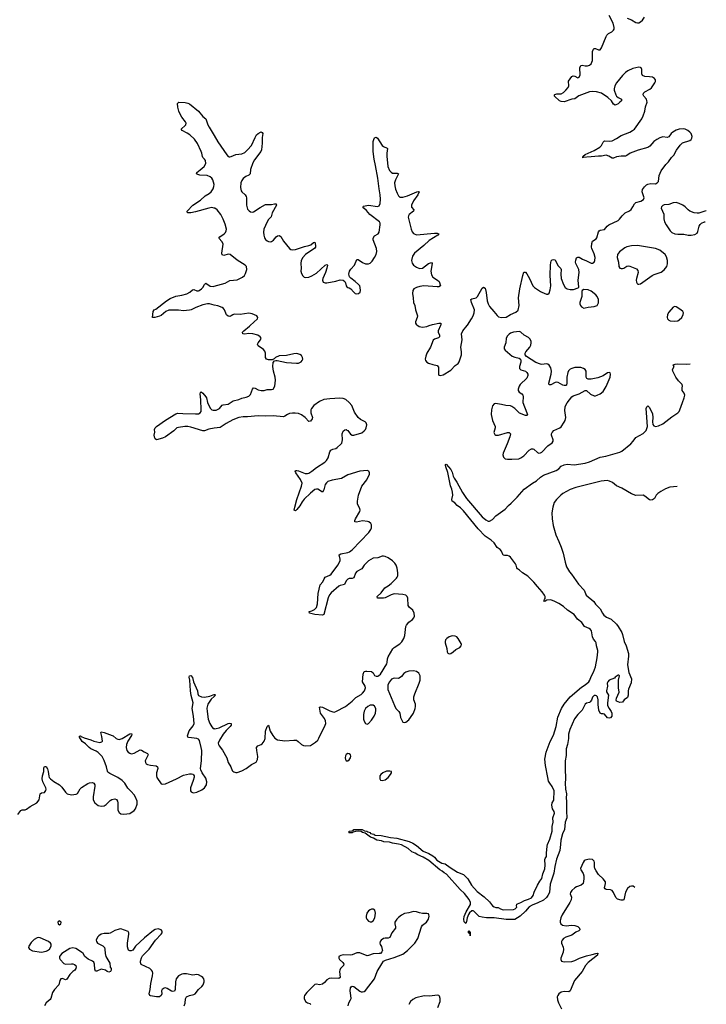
# Model space of a CAD drawing. Header units: inches. Extents: x 1449224 to 1618377, y 389895 to 532950.
# Tile 103 of 105: x 1607397 to 1616592, y 500911 to 514096. Entities that reach past the tile are written whole.
import ezdxf

# ---------------------------------------------------------------- set-up
doc = ezdxf.new("R2010")
doc.units = ezdxf.units.IN
doc.header["$MEASUREMENT"] = 0
for name, color, linetype in [('B6500', 7, 'Continuous'), ('B6501', 7, 'Continuous'), ('B6510', 7, 'Continuous'), ('B6511', 7, 'Continuous')]:
    doc.layers.add(name, color=color, linetype=linetype)

msp = doc.modelspace()

# ---------------------------------------------------------------- linework, layer by layer
at = {"layer": 'B6500', "color": 6, "elevation": 400}
for points in [[(1610000, 508624), (1609928, 508612), (1609870, 508591), (1609850, 508591), (1609690, 508641), (1609650, 508649), (1609610, 508650), (1609523, 508637), (1609503, 508630), (1609460, 508590), (1609350, 508510), (1609310, 508490), (1609230, 508469), (1609210, 508482), (1609206, 508490), (1609199, 508530), (1609208, 508572), (1609204, 508610), (1609211, 508630), (1609231, 508650), (1609350, 508734), (1609490, 508817), (1609513, 508827), (1609581, 508821), (1609750, 508819), (1609790, 508820), (1609815, 508830), (1609826, 508850), (1609829, 508871), (1609824, 509004), (1609814, 509086), (1609817, 509103), (1609827, 509113), (1609850, 509094), (1609890, 509044), (1609897, 509030), (1609910, 508970), (1609950, 508894), (1609970, 508873), (1609986, 508866), (1610000, 508867)], [(1607370, 503453), (1607410, 503508), (1607430, 503516), (1607470, 503517), (1607490, 503524), (1607539, 503561), (1607625, 503610), (1607657, 503650), (1607669, 503731), (1607690, 503741), (1607730, 503749), (1607746, 503774), (1607750, 503790), (1607747, 503810), (1607708, 503888), (1607697, 503930), (1607702, 503970), (1607720, 504030), (1607722, 504078), (1607730, 504095), (1607750, 504094), (1607770, 504066), (1607780, 504030), (1607787, 503967), (1607793, 503950), (1607808, 503930), (1607854, 503894), (1607931, 503851), (1607960, 503820), (1608010, 503753), (1608034, 503730), (1608090, 503717), (1608154, 503726), (1608170, 503735), (1608205, 503795), (1608225, 503815), (1608310, 503868), (1608330, 503875), (1608370, 503879), (1608391, 503871), (1608401, 503850), (1608402, 503830), (1608379, 503690), (1608381, 503650), (1608405, 503610), (1608450, 503575), (1608490, 503562), (1608530, 503568), (1608555, 503585), (1608610, 503638), (1608630, 503652), (1608670, 503663), (1608693, 503653), (1608705, 503630), (1608710, 503609), (1608711, 503510), (1608730, 503478), (1608750, 503462), (1608790, 503455), (1608870, 503465), (1608930, 503508), (1608946, 503530), (1608968, 503590), (1608969, 503630), (1608950, 503685), (1608930, 503717), (1608890, 503762), (1608843, 503803), (1608804, 503870), (1608769, 503910), (1608712, 503950), (1608602, 504002), (1608579, 504019), (1608571, 504031), (1608559, 504090), (1608530, 504174), (1608502, 504230), (1608450, 504283), (1608421, 504301), (1608350, 504333), (1608327, 504350), (1608279, 504399), (1608235, 504430), (1608199, 504490), (1608200, 504500), (1608210, 504508), (1608219, 504499), (1608260, 504481), (1608350, 504452), (1608390, 504435), (1608470, 504418), (1608496, 504424), (1608504, 504436), (1608497, 504497), (1608487, 504533), (1608485, 504550), (1608490, 504558), (1608530, 504552), (1608637, 504510), (1608650, 504504), (1608690, 504469), (1608710, 504460), (1608730, 504458), (1608770, 504471), (1608870, 504531), (1608895, 504535), (1608900, 504530), (1608895, 504510), (1608846, 504434), (1608828, 504390), (1608822, 504350), (1608833, 504310), (1608850, 504287), (1608870, 504273), (1608890, 504267), (1608910, 504268), (1608930, 504275), (1609010, 504317), (1609030, 504315), (1609065, 504290), (1609109, 504270), (1609119, 504250), (1609084, 504190), (1609079, 504170), (1609080, 504150), (1609092, 504130), (1609110, 504121), (1609150, 504112), (1609224, 504104), (1609242, 504090), (1609245, 504070), (1609229, 504009), (1609227, 503970), (1609235, 503950), (1609290, 503865), (1609310, 503858), (1609350, 503864), (1609495, 503930), (1609590, 503981), (1609670, 503996), (1609697, 503997), (1609715, 503994), (1609725, 503985), (1609732, 503972), (1609733, 503953), (1609722, 503910), (1609685, 503810), (1609685, 503770), (1609695, 503755), (1609710, 503746), (1609730, 503744), (1609770, 503752), (1609837, 503783), (1609871, 503809), (1609897, 503850), (1609904, 503890), (1609890, 503937), (1609841, 504010), (1609822, 504050), (1609820, 504070), (1609831, 504170), (1609834, 504310), (1609829, 504350), (1609804, 504444), (1609790, 504463), (1609771, 504471), (1609663, 504483), (1609649, 504490), (1609646, 504506), (1609668, 504572), (1609721, 504639), (1609734, 504670), (1609725, 504770), (1609707, 504870), (1609721, 504950), (1609693, 505047), (1609683, 505110), (1609674, 505250), (1609667, 505290), (1609670, 505310), (1609690, 505315), (1609710, 505285), (1609726, 505230), (1609776, 505110), (1609782, 505070), (1609790, 505048), (1609830, 505027), (1609870, 505022), (1609943, 505037), (1609990, 505056), (1610000, 505058)], [(1610000, 505032), (1609962, 504998), (1609918, 504930), (1609904, 504876), (1609906, 504830), (1609922, 504730), (1609945, 504670), (1609970, 504625), (1609990, 504605), (1610000, 504602)], [(1609601, 500890), (1609615, 500925), (1609616, 500984), (1609631, 501009), (1609670, 501031), (1609730, 501041), (1609749, 501051), (1609793, 501107), (1609837, 501150), (1609852, 501170), (1609867, 501210), (1609868, 501230), (1609863, 501250), (1609849, 501269), (1609830, 501282), (1609790, 501305), (1609770, 501310), (1609717, 501303), (1609630, 501320), (1609590, 501319), (1609570, 501314), (1609525, 501290), (1609492, 501250), (1609482, 501210), (1609480, 501110), (1609470, 501089), (1609450, 501082), (1609430, 501086), (1609370, 501123), (1609350, 501130), (1609330, 501127), (1609306, 501110), (1609298, 501090), (1609302, 501050), (1609293, 501030), (1609270, 501013), (1609230, 501009), (1609150, 501024), (1609140, 501030), (1609131, 501050), (1609145, 501110), (1609151, 501190), (1609177, 501290), (1609178, 501330), (1609174, 501350), (1609164, 501370), (1609138, 501390), (1609023, 501443), (1609014, 501470), (1609017, 501490), (1609028, 501532), (1609042, 501558), (1609130, 501651), (1609216, 501770), (1609291, 501850), (1609303, 501870), (1609305, 501890), (1609292, 501910), (1609250, 501922), (1609210, 501912), (1609190, 501899), (1609070, 501803), (1608950, 501690), (1608910, 501636), (1608890, 501625), (1608870, 501625), (1608856, 501636), (1608848, 501650), (1608841, 501681), (1608840, 501730), (1608860, 501850), (1608859, 501870), (1608848, 501888), (1608750, 501920), (1608730, 501919), (1608670, 501898), (1608610, 501862), (1608590, 501857), (1608530, 501860), (1608490, 501852), (1608457, 501830), (1608441, 501810), (1608422, 501770), (1608424, 501750), (1608439, 501730), (1608510, 501694), (1608532, 501670), (1608539, 501650), (1608541, 501590), (1608551, 501550), (1608603, 501463), (1608608, 501410), (1608620, 501390), (1608624, 501370), (1608611, 501350), (1608590, 501343), (1608570, 501351), (1608548, 501370), (1608490, 501380), (1608430, 501356), (1608410, 501356), (1608401, 501381), (1608398, 501450), (1608390, 501474), (1608373, 501490), (1608316, 501516), (1608293, 501533), (1608271, 501551), (1608245, 501590), (1608223, 501610), (1608150, 501660), (1608110, 501669), (1608070, 501658), (1607962, 501590), (1607942, 501570), (1607932, 501550), (1607929, 501530), (1607939, 501510), (1607990, 501459), (1608010, 501450), (1608090, 501455), (1608110, 501454), (1608130, 501446), (1608147, 501430), (1608153, 501413), (1608150, 501390), (1608134, 501370), (1608107, 501350), (1608070, 501311), (1608030, 501248), (1608010, 501237), (1607970, 501256), (1607948, 501250), (1607936, 501230), (1607919, 501170), (1607862, 501110), (1607835, 501070), (1607814, 500990), (1607805, 500975), (1607753, 500930), (1607731, 500890)]]:
    msp.add_lwpolyline(points, dxfattribs=at)
for points in [[(1607930, 502029), (1607910, 502016), (1607906, 502010), (1607910, 501987), (1607930, 501975), (1607950, 501985), (1607952, 502010), (1607941, 502021)], [(1607650, 501806), (1607630, 501801), (1607590, 501777), (1607550, 501739), (1607518, 501690), (1607514, 501670), (1607527, 501650), (1607570, 501628), (1607689, 501611), (1607750, 501623), (1607769, 501630), (1607797, 501650), (1607818, 501690), (1607818, 501718), (1607810, 501730), (1607781, 501750), (1607670, 501802)]]:
    msp.add_lwpolyline(points, close=True, dxfattribs=at)
at = {"layer": 'B6501', "color": 6, "elevation": 400}
for points in [[(1610000, 511574), (1609970, 511580), (1609930, 511574), (1609750, 511522), (1609690, 511510), (1609650, 511508), (1609640, 511520), (1609638, 511530), (1609717, 511610), (1609820, 511680), (1609882, 511738), (1609933, 511767), (1609961, 511790), (1609989, 511831), (1609998, 511862), (1610000, 511890), (1609985, 511950), (1609970, 511975), (1609950, 511993), (1609909, 512009), (1609810, 512015), (1609781, 512021), (1609763, 512030), (1609770, 512050), (1609816, 512084), (1609867, 512130), (1609888, 512170), (1609885, 512210), (1609873, 512230), (1609850, 512250), (1609843, 512263), (1609835, 512310), (1609827, 512330), (1609776, 512436), (1609736, 512496), (1609674, 512554), (1609638, 512578), (1609572, 512610), (1609558, 512630), (1609618, 512682), (1609624, 512690), (1609627, 512710), (1609619, 512730), (1609570, 512791), (1609547, 512830), (1609529, 512870), (1609514, 512926), (1609510, 512972), (1609517, 512983), (1609530, 512991), (1609612, 512988), (1609650, 512979), (1609671, 512970), (1609790, 512873), (1609850, 512801), (1609890, 512769), (1609918, 512690), (1609935, 512655), (1610000, 512546)], [(1610000, 510275), (1609939, 510290), (1609910, 510293), (1609850, 510279), (1609757, 510243), (1609692, 510210), (1609670, 510205), (1609590, 510195), (1609525, 510205), (1609394, 510206), (1609353, 510187), (1609290, 510134), (1609270, 510124), (1609206, 510106), (1609177, 510110), (1609186, 510190), (1609197, 510210), (1609219, 510221), (1609361, 510330), (1609410, 510362), (1609487, 510393), (1609570, 510406), (1609635, 510425), (1609674, 510446), (1609710, 510480), (1609730, 510485), (1609770, 510467), (1609790, 510466), (1609802, 510470), (1609833, 510490), (1609850, 510510), (1609870, 510550), (1609890, 510567), (1609950, 510526), (1609990, 510524), (1610000, 510527)]]:
    msp.add_lwpolyline(points, dxfattribs=at)
at = {"layer": 'B6510', "color": 6}
for points, elevation in [([(1610000, 508867), (1610030, 508868), (1610074, 508890), (1610108, 508932), (1610121, 508939), (1610190, 508946), (1610255, 508990), (1610330, 509010), (1610373, 509027), (1610430, 509040), (1610466, 509054), (1610490, 509078), (1610513, 509147), (1610530, 509167), (1610550, 509163), (1610590, 509141), (1610630, 509129), (1610669, 509131), (1610710, 509143), (1610770, 509142), (1610790, 509148), (1610812, 509190), (1610821, 509270), (1610818, 509310), (1610794, 509390), (1610786, 509450), (1610793, 509507), (1610810, 509526), (1610826, 509534), (1610847, 509533), (1610970, 509505), (1611105, 509495), (1611130, 509498), (1611167, 509513), (1611182, 509530), (1611188, 509550), (1611186, 509570), (1611170, 509598), (1611150, 509614), (1611110, 509626), (1611070, 509621), (1610970, 509598), (1610870, 509595), (1610825, 509570), (1610806, 509554), (1610777, 509543), (1610730, 509541), (1610703, 509550), (1610690, 509570), (1610689, 509630), (1610679, 509659), (1610660, 509680), (1610591, 509730), (1610582, 509750), (1610590, 509770), (1610624, 509810), (1610630, 509830), (1610618, 509850), (1610585, 509870), (1610521, 509890), (1610465, 509895), (1610406, 509886), (1610384, 509890), (1610379, 509910), (1610397, 509930), (1610474, 509990), (1610485, 510000)], 400), ([(1612727, 510000), (1612748, 509988), (1612790, 509980), (1612850, 509989), (1612882, 510000)], 400), ([(1613033, 510000), (1613003, 509930), (1613003, 509910), (1613018, 509870), (1613021, 509850), (1613005, 509835), (1612950, 509818), (1612936, 509804), (1612897, 509710), (1612849, 509630), (1612834, 509590), (1612826, 509550), (1612830, 509530), (1612850, 509510), (1612870, 509498), (1612930, 509477), (1612990, 509467), (1613005, 509445), (1613004, 509350), (1613010, 509337), (1613030, 509329), (1613070, 509339), (1613170, 509404), (1613230, 509464), (1613268, 509492), (1613284, 509516), (1613315, 509610), (1613314, 509650), (1613304, 509710), (1613322, 509810), (1613313, 509890), (1613332, 509930), (1613388, 510000)], 400), ([(1616202, 507845), (1616106, 507834), (1616047, 507813), (1615982, 507778), (1615942, 507750), (1615923, 507730), (1615897, 507683), (1615870, 507666), (1615850, 507660), (1615830, 507665), (1615770, 507717), (1615747, 507727), (1615650, 507726), (1615590, 507745), (1615462, 507822), (1615390, 507854), (1615338, 507898), (1615298, 507918), (1615265, 507925), (1615185, 507915), (1614845, 507830), (1614770, 507803), (1614670, 507751), (1614642, 507730), (1614584, 507670), (1614556, 507630), (1614536, 507570), (1614525, 507490), (1614526, 507410), (1614541, 507321), (1614578, 507198), (1614619, 507110), (1614650, 507031), (1614674, 506950), (1614700, 506830), (1614722, 506770), (1614760, 506700), (1614787, 506670), (1614879, 506539), (1614956, 506456), (1614984, 506390), (1615084, 506304), (1615109, 506269), (1615170, 506206), (1615200, 506150), (1615222, 506122), (1615255, 506095), (1615316, 506070), (1615390, 506001), (1615414, 505970), (1615459, 505890), (1615470, 505865), (1615493, 505770), (1615519, 505710), (1615550, 505609), (1615552, 505572), (1615535, 505455), (1615555, 505355), (1615590, 505271), (1615586, 505214), (1615549, 505131), (1615544, 505110), (1615548, 505050), (1615539, 505021), (1615491, 504989), (1615470, 504959), (1615434, 504954), (1615390, 504968), (1615384, 504984), (1615389, 505010), (1615426, 505090), (1615416, 505150), (1615416, 505250), (1615429, 505310), (1615418, 505318), (1615410, 505317), (1615370, 505290), (1615363, 505277), (1615290, 505250), (1615273, 505230), (1615266, 505210), (1615267, 505170), (1615254, 505110), (1615255, 505095), (1615282, 505050), (1615267, 504950), (1615270, 504914), (1615291, 504870), (1615318, 504830), (1615325, 504810), (1615325, 504770), (1615311, 504749), (1615290, 504742), (1615270, 504749), (1615230, 504794), (1615210, 504801), (1615190, 504799), (1615170, 504808), (1615154, 504850), (1615144, 504924), (1615142, 504990), (1615134, 505030), (1615123, 505043), (1615110, 505048), (1615090, 505044), (1615070, 505024), (1615055, 504985), (1615039, 504961), (1615030, 504953), (1614990, 504943), (1614970, 504930), (1614930, 504850), (1614872, 504792), (1614826, 504734), (1614764, 504590), (1614749, 504530), (1614748, 504470), (1614734, 504390), (1614717, 504330), (1614716, 504244), (1614704, 504170), (1614702, 504070), (1614706, 503930), (1614701, 503870), (1614707, 503793), (1614722, 503730), (1614717, 503670), (1614722, 503630), (1614718, 503498), (1614725, 503410), (1614704, 503350), (1614694, 503250), (1614668, 503192), (1614644, 503110), (1614641, 503050), (1614629, 502970), (1614586, 502854), (1614563, 502757), (1614550, 502668), (1614501, 502519), (1614493, 502410), (1614470, 502368), (1614450, 502340), (1614413, 502307), (1614338, 502270), (1614261, 502239), (1614222, 502218), (1614170, 502156), (1614098, 502090), (1614030, 502048), (1613910, 502048), (1613750, 502067), (1613649, 502069), (1613590, 502076), (1613550, 502087), (1613478, 502158), (1613470, 502162), (1613450, 502161), (1613423, 502137), (1613407, 502113), (1613391, 502070), (1613382, 502018), (1613370, 501995), (1613350, 502015), (1613346, 502050), (1613350, 502088), (1613378, 502150), (1613433, 502247), (1613436, 502276), (1613416, 502316), (1613354, 502394), (1613296, 502450), (1613113, 502653), (1613082, 502670), (1613055, 502695), (1613024, 502710), (1612875, 502835), (1612800, 502880), (1612730, 502911), (1612694, 502934), (1612650, 502951), (1612598, 502998), (1612510, 503045), (1612470, 503057), (1612390, 503069), (1612350, 503080), (1612273, 503087), (1612241, 503101), (1612179, 503110), (1612136, 503136), (1612095, 503150), (1612023, 503203), (1611989, 503210), (1611970, 503223), (1611930, 503228), (1611895, 503224), (1611863, 503217), (1611849, 503209), (1611810, 503206), (1611806, 503210), (1611809, 503211), (1611810, 503230), (1611847, 503233), (1611861, 503239), (1611870, 503250), (1611982, 503250), (1612015, 503235), (1612045, 503230), (1612059, 503219), (1612090, 503210), (1612097, 503197), (1612138, 503190), (1612143, 503183), (1612158, 503178), (1612236, 503170), (1612363, 503143), (1612446, 503134), (1612615, 503090), (1612662, 503070), (1612710, 503039), (1612801, 502961), (1612876, 502930), (1612930, 502900), (1612950, 502883), (1612983, 502843), (1613006, 502826), (1613050, 502802), (1613094, 502794), (1613163, 502743), (1613260, 502680), (1613339, 502650), (1613399, 502590), (1613448, 502508), (1613523, 502423), (1613616, 502350), (1613690, 502281), (1613729, 502229), (1613750, 502215), (1613772, 502208), (1613806, 502206), (1613835, 502190), (1613870, 502178), (1614010, 502182), (1614034, 502190), (1614054, 502210), (1614049, 502230), (1614055, 502250), (1614064, 502256), (1614110, 502273), (1614157, 502303), (1614210, 502318), (1614250, 502338), (1614275, 502370), (1614288, 502412), (1614333, 502507), (1614362, 502558), (1614390, 502594), (1614403, 502657), (1614430, 502727), (1614435, 502775), (1614431, 502850), (1614435, 502865), (1614454, 502890), (1614453, 502933), (1614461, 503030), (1614467, 503053), (1614498, 503122), (1614526, 503230), (1614529, 503290), (1614542, 503350), (1614538, 503410), (1614559, 503470), (1614554, 503494), (1614531, 503530), (1614524, 503576), (1614530, 503610), (1614550, 503646), (1614553, 503770), (1614530, 503829), (1614496, 503870), (1614481, 503901), (1614468, 503948), (1614439, 504110), (1614432, 504192), (1614449, 504289), (1614500, 504430), (1614544, 504516), (1614580, 504630), (1614602, 504758), (1614654, 504870), (1614688, 504930), (1614770, 505028), (1614921, 505159), (1614970, 505188), (1615019, 505230), (1615034, 505250), (1615050, 505299), (1615080, 505360), (1615107, 505430), (1615131, 505550), (1615141, 505630), (1615140, 505650), (1615121, 505710), (1615116, 505750), (1615107, 505770), (1615081, 505801), (1615066, 505830), (1615053, 505913), (1615043, 505930), (1615023, 505943), (1614961, 505970), (1614924, 506024), (1614866, 506070), (1614821, 506130), (1614732, 506190), (1614678, 506238), (1614618, 506278), (1614566, 506306), (1614510, 506327), (1614456, 506324), (1614430, 506307), (1614415, 506310), (1614423, 506317), (1614425, 506330), (1614435, 506345), (1614433, 506370), (1614426, 506390), (1614396, 506436), (1614330, 506504), (1614282, 506562), (1614202, 506642), (1614129, 506690), (1614090, 506726), (1614063, 506743), (1614055, 506755), (1614048, 506790), (1614038, 506810), (1613970, 506900), (1613950, 506914), (1613930, 506921), (1613890, 506919), (1613870, 506927), (1613850, 506980), (1613830, 507002), (1613790, 507030), (1613751, 507091), (1613710, 507127), (1613630, 507181), (1613538, 507278), (1613341, 507521), (1613299, 507559), (1613256, 507590), (1613225, 507625), (1613190, 507650), (1613184, 507670), (1613196, 507730), (1613194, 507770), (1613185, 507810), (1613167, 507853), (1613132, 508032), (1613103, 508110), (1613098, 508130), (1613101, 508139), (1613110, 508142), (1613170, 508074), (1613190, 508038), (1613203, 507983), (1613216, 507956), (1613250, 507903), (1613325, 507765), (1613382, 507682), (1613590, 507439), (1613638, 507398), (1613670, 507382), (1613690, 507380), (1613730, 507402), (1613773, 507450), (1613898, 507542), (1613942, 507590), (1613980, 507620), (1614060, 507700), (1614153, 507810), (1614266, 507890), (1614319, 507921), (1614370, 507970), (1614410, 507995), (1614581, 508059), (1614617, 508083), (1614650, 508115), (1614690, 508136), (1614730, 508143), (1614823, 508137), (1614970, 508156), (1615027, 508173), (1615170, 508237), (1615249, 508251), (1615405, 508295), (1615435, 508305), (1615460, 508320), (1615583, 508417), (1615614, 508450), (1615650, 508500), (1615747, 508553), (1615785, 508595), (1615797, 508623), (1615803, 508650), (1615790, 508830), (1615789, 508891), (1615795, 508910), (1615810, 508925), (1615830, 508903), (1615870, 508819), (1615877, 508770), (1615872, 508710), (1615877, 508677), (1615890, 508658), (1615910, 508649), (1615950, 508658), (1616010, 508685), (1616130, 508776), (1616210, 508830), (1616230, 508850), (1616240, 508870), (1616272, 508968), (1616298, 509030), (1616306, 509070), (1616296, 509096), (1616269, 509130), (1616268, 509168), (1616275, 509190), (1616269, 509210), (1616220, 509260), (1616184, 509310), (1616145, 509390), (1616141, 509410), (1616161, 509450), (1616150, 509472), (1616176, 509484), (1616210, 509489), (1616330, 509482), (1616375, 509486)], 300), ([(1610000, 504602), (1610010, 504600), (1610030, 504602), (1610070, 504613), (1610190, 504671), (1610210, 504675), (1610229, 504669), (1610227, 504650), (1610214, 504630), (1610161, 504579), (1610121, 504530), (1610073, 504450), (1610057, 504410), (1610060, 504390), (1610070, 504372), (1610115, 504315), (1610170, 504210), (1610190, 504150), (1610225, 504090), (1610243, 504043), (1610251, 504031), (1610263, 504023), (1610290, 504015), (1610310, 504016), (1610370, 504036), (1610432, 504068), (1610500, 504120), (1610565, 504155), (1610582, 504190), (1610586, 504230), (1610572, 504310), (1610570, 504350), (1610584, 504370), (1610630, 504389), (1610642, 504398), (1610670, 504436), (1610683, 504470), (1610691, 504569), (1610710, 504631), (1610730, 504651), (1610753, 504570), (1610787, 504510), (1610814, 504474), (1610850, 504454), (1610950, 504440), (1611070, 504449), (1611106, 504446), (1611128, 504430), (1611170, 504389), (1611196, 504376), (1611230, 504370), (1611290, 504376), (1611360, 504420), (1611388, 504450), (1611404, 504476), (1611490, 504648), (1611497, 504670), (1611491, 504709), (1611478, 504738), (1611425, 504810), (1611410, 504891), (1611424, 504896), (1611450, 504890), (1611550, 504840), (1611590, 504827), (1611610, 504825), (1611630, 504830), (1611759, 504901), (1611850, 504971), (1611899, 505021), (1611970, 505059), (1611990, 505076), (1612014, 505110), (1612028, 505150), (1612024, 505170), (1611988, 505230), (1611998, 505330), (1612010, 505367), (1612027, 505373), (1612046, 505374), (1612110, 505368), (1612130, 505351), (1612150, 505316), (1612170, 505307), (1612195, 505305), (1612208, 505312), (1612227, 505330), (1612312, 505470), (1612319, 505490), (1612322, 505538), (1612330, 505566), (1612392, 505670), (1612412, 505690), (1612490, 505739), (1612514, 505766), (1612540, 505810), (1612556, 505850), (1612570, 505970), (1612576, 505990), (1612610, 506030), (1612656, 506064), (1612674, 506086), (1612684, 506110), (1612682, 506150), (1612662, 506190), (1612614, 506230), (1612601, 506250), (1612596, 506350), (1612588, 506370), (1612568, 506390), (1612530, 506400), (1612411, 506409), (1612370, 506394), (1612290, 506355), (1612270, 506350), (1612189, 506350), (1612186, 506370), (1612239, 506421), (1612285, 506490), (1612330, 506515), (1612370, 506547), (1612444, 506616), (1612454, 506630), (1612460, 506650), (1612460, 506690), (1612450, 506750), (1612437, 506790), (1612420, 506820), (1612390, 506850), (1612330, 506889), (1612290, 506909), (1612270, 506913), (1612250, 506911), (1612192, 506888), (1612130, 506885), (1612070, 506850), (1612010, 506791), (1611978, 506742), (1611910, 506706), (1611894, 506686), (1611870, 506623), (1611850, 506614), (1611810, 506611), (1611790, 506603), (1611770, 506581), (1611746, 506534), (1611730, 506526), (1611690, 506518), (1611670, 506509), (1611570, 506421), (1611547, 506393), (1611530, 506354), (1611469, 506130), (1611450, 506121), (1611350, 506129), (1611278, 506150), (1611273, 506170), (1611310, 506180), (1611343, 506197), (1611374, 506226), (1611387, 506273), (1611395, 506410), (1611423, 506530), (1611457, 506570), (1611475, 506610), (1611490, 506630), (1611550, 506656), (1611570, 506672), (1611659, 506790), (1611687, 506850), (1611689, 506870), (1611674, 506930), (1611696, 506944), (1611790, 506961), (1611813, 506970), (1611850, 506995), (1612072, 507230), (1612101, 507270), (1612110, 507290), (1612110, 507330), (1612099, 507350), (1612074, 507370), (1612057, 507377), (1611990, 507387), (1611907, 507367), (1611885, 507370), (1611885, 507390), (1611892, 507410), (1611952, 507510), (1611958, 507530), (1611954, 507550), (1611923, 507610), (1611923, 507650), (1611936, 507730), (1611977, 507850), (1612045, 507935), (1612080, 508010), (1612080, 508030), (1612072, 508050), (1612050, 508059), (1611950, 508050), (1611790, 508001), (1611706, 507954), (1611580, 507930), (1611524, 507910), (1611504, 507896), (1611488, 507872), (1611470, 507802), (1611450, 507768), (1611390, 507809), (1611370, 507811), (1611350, 507804), (1611290, 507757), (1611206, 507674), (1611180, 507640), (1611150, 507585), (1611110, 507536), (1611090, 507520), (1611082, 507522), (1611075, 507530), (1611081, 507570), (1611107, 507670), (1611171, 507850), (1611178, 507890), (1611159, 507939), (1611095, 508030), (1611088, 508050), (1611090, 508057), (1611110, 508061), (1611130, 508056), (1611219, 508019), (1611250, 508019), (1611270, 508024), (1611310, 508049), (1611370, 508098), (1611483, 508170), (1611505, 508195), (1611526, 508230), (1611549, 508310), (1611563, 508330), (1611590, 508345), (1611630, 508355), (1611650, 508366), (1611699, 508410), (1611713, 508427), (1611720, 508470), (1611717, 508550), (1611730, 508586), (1611750, 508603), (1611770, 508606), (1611780, 508600), (1611790, 508593), (1611826, 508546), (1611850, 508534), (1611870, 508532), (1611977, 508563), (1612012, 508588), (1612029, 508610), (1612038, 508630), (1612045, 508670), (1612038, 508698), (1612025, 508710), (1611961, 508741), (1611928, 508768), (1611879, 508839), (1611844, 508930), (1611810, 508970), (1611765, 509010), (1611730, 509021), (1611686, 509026), (1611550, 509019), (1611470, 509008), (1611410, 508982), (1611335, 508930), (1611303, 508890), (1611296, 508870), (1611294, 508830), (1611317, 508770), (1611315, 508750), (1611290, 508718), (1611270, 508716), (1611218, 508770), (1611170, 508803), (1611130, 508821), (1611088, 508828), (1611050, 508829), (1611010, 508821), (1610983, 508810), (1610950, 508786), (1610930, 508779), (1610790, 508790), (1610690, 508787), (1610592, 508792), (1610450, 508778), (1610390, 508777), (1610330, 508767), (1610250, 508738), (1610162, 508690), (1610083, 508637), (1610000, 508624)], 400), ([(1610000, 505058), (1610010, 505059), (1610020, 505050), (1610000, 505032)], 400), ([(1615636, 502476), (1615611, 502491), (1615590, 502495), (1615570, 502490), (1615538, 502462), (1615509, 502411), (1615490, 502309), (1615476, 502304), (1615454, 502306), (1615401, 502321), (1615381, 502341), (1615350, 502407), (1615330, 502435), (1615310, 502444), (1615250, 502450), (1615238, 502458), (1615230, 502470), (1615243, 502530), (1615241, 502550), (1615212, 502590), (1615148, 502648), (1615116, 502696), (1615098, 502730), (1615093, 502750), (1615094, 502810), (1615090, 502827), (1615070, 502850), (1615034, 502854), (1615007, 502850), (1614970, 502839), (1614956, 502830), (1614941, 502810), (1614909, 502730), (1614910, 502710), (1614941, 502661), (1614951, 502630), (1614954, 502590), (1614941, 502530), (1614915, 502505), (1614856, 502484), (1614830, 502469), (1614790, 502436), (1614772, 502410), (1614770, 502390), (1614785, 502345), (1614782, 502310), (1614765, 502275), (1614660, 502110), (1614642, 502070), (1614633, 502030), (1614634, 502010), (1614642, 501990), (1614667, 501970), (1614717, 501963), (1614789, 501969), (1614830, 501967), (1614871, 501951), (1614890, 501936), (1614896, 501930), (1614898, 501910), (1614886, 501894), (1614844, 501876), (1614790, 501835), (1614710, 501810), (1614681, 501790), (1614661, 501770), (1614653, 501750), (1614655, 501730), (1614677, 501677), (1614681, 501650), (1614676, 501610), (1614646, 501530), (1614644, 501510), (1614651, 501490), (1614670, 501482), (1614690, 501480), (1614790, 501484), (1614830, 501496), (1614893, 501527), (1614990, 501558), (1615064, 501576), (1615112, 501592), (1615135, 501595), (1615146, 501590), (1615137, 501583), (1615134, 501570), (1615012, 501470), (1614974, 501430), (1614930, 501350), (1614827, 501230), (1614769, 501090), (1614750, 501078), (1614690, 501083), (1614650, 501074), (1614616, 501050), (1614602, 501030), (1614596, 501010), (1614600, 500970), (1614613, 500930), (1614655, 500850)], 400), ([(1611794, 500890), (1611805, 500930), (1611829, 500970), (1611835, 500990), (1611833, 501030), (1611822, 501090), (1611829, 501130), (1611837, 501143), (1611850, 501156), (1611870, 501150), (1611950, 501089), (1611970, 501080), (1611990, 501077), (1612010, 501081), (1612030, 501094), (1612148, 501250), (1612186, 501350), (1612245, 501455), (1612270, 501487), (1612297, 501504), (1612410, 501537), (1612530, 501584), (1612590, 501631), (1612690, 501730), (1612728, 501790), (1612776, 501950), (1612791, 501969), (1612845, 502010), (1612871, 502050), (1612881, 502090), (1612878, 502110), (1612870, 502121), (1612850, 502128), (1612790, 502125), (1612750, 502134), (1612709, 502149), (1612670, 502153), (1612610, 502134), (1612550, 502125), (1612510, 502104), (1612470, 502073), (1612448, 502050), (1612423, 502010), (1612420, 501990), (1612430, 501950), (1612430, 501930), (1612380, 501870), (1612353, 501807), (1612330, 501795), (1612290, 501797), (1612270, 501794), (1612239, 501770), (1612225, 501750), (1612220, 501730), (1612226, 501710), (1612244, 501684), (1612253, 501647), (1612254, 501630), (1612247, 501613), (1612227, 501593), (1612210, 501589), (1612130, 501586), (1612070, 501564), (1612050, 501562), (1611950, 501598), (1611910, 501602), (1611850, 501573), (1611830, 501568), (1611728, 501572), (1611696, 501564), (1611672, 501550), (1611670, 501530), (1611681, 501510), (1611725, 501470), (1611736, 501450), (1611732, 501430), (1611693, 501390), (1611683, 501370), (1611680, 501350), (1611687, 501270), (1611670, 501258), (1611570, 501262), (1611542, 501258), (1611510, 501240), (1611477, 501203), (1611450, 501182), (1611410, 501172), (1611370, 501180), (1611350, 501176), (1611243, 501070), (1611213, 501030), (1611206, 501010), (1611206, 500990), (1611223, 500950), (1611250, 500932), (1611283, 500923), (1611297, 500910)], 400), ([(1612996, 500870), (1613027, 500950), (1613029, 500989), (1613020, 501020), (1613010, 501030), (1612990, 501034), (1612890, 501021), (1612815, 501025), (1612704, 500996), (1612663, 500977), (1612630, 500948), (1612609, 500910)], 400)]:
    msp.add_lwpolyline(points, dxfattribs=dict(at, elevation=elevation))
for points, elevation in [([(1614090, 509920), (1614010, 509912), (1613970, 509899), (1613950, 509886), (1613930, 509864), (1613914, 509830), (1613908, 509770), (1613884, 509710), (1613884, 509690), (1613898, 509670), (1613991, 509591), (1614030, 509575), (1614084, 509564), (1614102, 509550), (1614109, 509530), (1614109, 509510), (1614090, 509450), (1614090, 509427), (1614107, 509407), (1614170, 509390), (1614191, 509371), (1614201, 509350), (1614204, 509330), (1614190, 509295), (1614100, 509210), (1614086, 509190), (1614071, 509150), (1614072, 509130), (1614084, 509110), (1614124, 509084), (1614137, 509070), (1614140, 509050), (1614133, 508970), (1614191, 508830), (1614196, 508804), (1614190, 508796), (1614170, 508797), (1614090, 508827), (1614030, 508889), (1613990, 508916), (1613970, 508923), (1613909, 508929), (1613850, 508945), (1613770, 508955), (1613750, 508950), (1613730, 508924), (1613717, 508870), (1613709, 508810), (1613731, 508730), (1613764, 508650), (1613766, 508630), (1613749, 508570), (1613754, 508550), (1613761, 508541), (1613773, 508533), (1613810, 508532), (1613930, 508566), (1613950, 508566), (1613969, 508550), (1613961, 508510), (1613925, 508415), (1613870, 508290), (1613868, 508268), (1613876, 508236), (1613897, 508217), (1613929, 508209), (1613990, 508209), (1614083, 508217), (1614110, 508227), (1614150, 508257), (1614221, 508330), (1614250, 508347), (1614270, 508349), (1614283, 508343), (1614330, 508299), (1614350, 508292), (1614370, 508295), (1614390, 508306), (1614471, 508389), (1614530, 508428), (1614542, 508450), (1614543, 508470), (1614521, 508530), (1614519, 508550), (1614527, 508570), (1614550, 508594), (1614630, 508629), (1614650, 508644), (1614690, 508705), (1614702, 508730), (1614709, 508770), (1614697, 508863), (1614701, 508910), (1614710, 508934), (1614730, 508966), (1614790, 509044), (1614810, 509058), (1614890, 509086), (1614970, 509131), (1614990, 509130), (1615042, 509082), (1615090, 509061), (1615110, 509060), (1615130, 509066), (1615170, 509086), (1615210, 509118), (1615250, 509182), (1615303, 509310), (1615311, 509350), (1615305, 509365), (1615290, 509372), (1615270, 509365), (1615212, 509328), (1615139, 509301), (1615050, 509283), (1615010, 509284), (1614993, 509293), (1614983, 509310), (1614982, 509390), (1614970, 509412), (1614947, 509427), (1614910, 509437), (1614870, 509440), (1614830, 509437), (1614793, 509427), (1614770, 509414), (1614748, 509392), (1614736, 509370), (1614724, 509310), (1614726, 509234), (1614718, 509202), (1614710, 509197), (1614690, 509197), (1614670, 509203), (1614610, 509237), (1614590, 509240), (1614570, 509236), (1614510, 509206), (1614490, 509208), (1614484, 509230), (1614516, 509350), (1614520, 509390), (1614510, 509435), (1614490, 509468), (1614470, 509482), (1614450, 509487), (1614390, 509480), (1614370, 509482), (1614310, 509505), (1614184, 509584), (1614168, 509608), (1614168, 509630), (1614177, 509650), (1614229, 509711), (1614243, 509737), (1614248, 509770), (1614246, 509790), (1614230, 509822), (1614210, 509841), (1614153, 509873), (1614110, 509911)], 400), ([(1613190, 505844), (1613150, 505833), (1613117, 505810), (1613099, 505790), (1613094, 505770), (1613095, 505750), (1613117, 505677), (1613122, 505630), (1613130, 505615), (1613150, 505606), (1613170, 505610), (1613201, 505630), (1613237, 505663), (1613290, 505687), (1613310, 505710), (1613314, 505730), (1613310, 505741), (1613270, 505809), (1613252, 505830), (1613230, 505840)], 400), ([(1612670, 505376), (1612610, 505372), (1612570, 505360), (1612541, 505339), (1612510, 505300), (1612481, 505279), (1612466, 505274), (1612410, 505277), (1612377, 505263), (1612349, 505231), (1612329, 505191), (1612325, 505170), (1612328, 505128), (1612415, 504910), (1612434, 504874), (1612476, 504830), (1612489, 504810), (1612495, 504750), (1612530, 504690), (1612550, 504685), (1612570, 504689), (1612610, 504719), (1612633, 504750), (1612669, 504810), (1612692, 504870), (1612697, 504897), (1612696, 504930), (1612676, 504990), (1612675, 505030), (1612687, 505070), (1612749, 505210), (1612760, 505250), (1612760, 505310), (1612744, 505344), (1612710, 505366)], 400), ([(1612110, 504918), (1612090, 504915), (1612059, 504901), (1612030, 504874), (1612010, 504837), (1612001, 504790), (1612003, 504730), (1612010, 504703), (1612028, 504670), (1612050, 504663), (1612070, 504673), (1612110, 504718), (1612143, 504770), (1612160, 504810), (1612168, 504850), (1612167, 504870), (1612150, 504902), (1612130, 504915)], 400), ([(1611790, 504269), (1611770, 504255), (1611762, 504238), (1611758, 504210), (1611762, 504190), (1611771, 504171), (1611790, 504171), (1611810, 504184), (1611827, 504210), (1611830, 504235), (1611825, 504250), (1611810, 504267)], 400), ([(1612355, 504035), (1612310, 504031), (1612262, 504010), (1612235, 503990), (1612222, 503970), (1612218, 503950), (1612220, 503930), (1612231, 503911), (1612250, 503906), (1612290, 503919), (1612330, 503950), (1612364, 503990), (1612376, 504010), (1612378, 504030)], 400), ([(1612130, 502185), (1612110, 502184), (1612090, 502177), (1612070, 502162), (1612046, 502130), (1612035, 502090), (1612036, 502070), (1612045, 502050), (1612070, 502024), (1612090, 502017), (1612110, 502017), (1612130, 502029), (1612151, 502070), (1612162, 502130), (1612155, 502170)], 400), ([(1613430, 501829), (1613428, 501848), (1613408, 501870), (1613406, 501890), (1613410, 501896), (1613432, 501873)], 300)]:
    msp.add_lwpolyline(points, close=True, dxfattribs=dict(at, elevation=elevation))
at = {"layer": 'B6511', "color": 6, "elevation": 400}
for points in [[(1613388, 510000), (1613393, 510007), (1613449, 510090), (1613471, 510130), (1613485, 510170), (1613486, 510210), (1613447, 510310), (1613441, 510350), (1613450, 510358), (1613510, 510372), (1613530, 510390), (1613590, 510499), (1613610, 510516), (1613630, 510499), (1613644, 510444), (1613658, 510330), (1613671, 510290), (1613690, 510257), (1613749, 510190), (1613790, 510134), (1613810, 510119), (1613850, 510107), (1613910, 510112), (1613970, 510146), (1614042, 510178), (1614072, 510208), (1614084, 510270), (1614079, 510370), (1614097, 510490), (1614135, 510670), (1614150, 510717), (1614170, 510716), (1614190, 510692), (1614225, 510630), (1614270, 510533), (1614290, 510510), (1614370, 510455), (1614390, 510446), (1614450, 510422), (1614470, 510419), (1614487, 510433), (1614503, 510477), (1614511, 510530), (1614502, 510670), (1614506, 510814), (1614515, 510865), (1614530, 510879), (1614550, 510884), (1614570, 510879), (1614606, 510806), (1614642, 510762), (1614647, 510750), (1614643, 510690), (1614649, 510630), (1614678, 510550), (1614702, 510510), (1614730, 510491), (1614770, 510482), (1614815, 510485), (1614876, 510504), (1614886, 510514), (1614875, 510610), (1614891, 510710), (1614883, 510750), (1614846, 510830), (1614842, 510850), (1614843, 510877), (1614854, 510906), (1614870, 510917), (1614890, 510916), (1614933, 510890), (1614990, 510867), (1615050, 510834), (1615070, 510836), (1615091, 510849), (1615100, 510870), (1615102, 510910), (1615090, 510962), (1615059, 511030), (1615055, 511050), (1615060, 511100), (1615070, 511131), (1615118, 511162), (1615127, 511173), (1615147, 511253), (1615159, 511270), (1615170, 511279), (1615230, 511285), (1615266, 511330), (1615289, 511350), (1615410, 511405), (1615430, 511424), (1615464, 511470), (1615507, 511510), (1615562, 511538), (1615584, 511556), (1615610, 511590), (1615629, 511630), (1615649, 511650), (1615716, 511664), (1615750, 511687), (1615758, 511710), (1615732, 511790), (1615740, 511820), (1615763, 511857), (1615790, 511884), (1615810, 511894), (1615850, 511901), (1615910, 511896), (1615934, 511910), (1615951, 511930), (1615962, 512010), (1615990, 512073), (1616050, 512155), (1616086, 512194), (1616126, 512250), (1616157, 512283), (1616194, 512350), (1616243, 512417), (1616275, 512445), (1616370, 512476), (1616388, 512490), (1616399, 512510), (1616401, 512530), (1616388, 512570), (1616371, 512590), (1616345, 512610), (1616310, 512628), (1616290, 512633), (1616230, 512630), (1616190, 512617), (1616145, 512590), (1616123, 512570), (1616090, 512527), (1616070, 512518), (1616010, 512526), (1615970, 512513), (1615930, 512491), (1615890, 512464), (1615837, 512403), (1615810, 512384), (1615678, 512350), (1615571, 512310), (1615530, 512278), (1615510, 512267), (1615450, 512268), (1615390, 512258), (1615350, 512241), (1615330, 512242), (1615288, 512270), (1615250, 512280), (1615190, 512267), (1615150, 512270), (1615050, 512258), (1614929, 512250), (1614946, 512254), (1614944, 512270), (1614971, 512290), (1615090, 512345), (1615167, 512390), (1615190, 512410), (1615210, 512456), (1615228, 512472), (1615290, 512467), (1615330, 512475), (1615390, 512503), (1615454, 512546), (1615570, 512589), (1615605, 512610), (1615629, 512631), (1615727, 512770), (1615748, 512810), (1615770, 512870), (1615778, 512930), (1615799, 512990), (1615798, 513010), (1615790, 513030), (1615756, 513070), (1615746, 513090), (1615750, 513110), (1615770, 513130), (1615836, 513164), (1615857, 513183), (1615904, 513250), (1615912, 513270), (1615912, 513290), (1615897, 513310), (1615870, 513325), (1615833, 513332), (1615770, 513337), (1615739, 513350), (1615728, 513370), (1615730, 513430), (1615719, 513450), (1615710, 513457), (1615690, 513460), (1615610, 513441), (1615541, 513410), (1615510, 513387), (1615471, 513350), (1615390, 513250), (1615367, 513210), (1615357, 513170), (1615359, 513150), (1615380, 513090), (1615391, 513071), (1615410, 513052), (1615456, 513030), (1615456, 513016), (1615455, 513010), (1615436, 512990), (1615410, 512970), (1615370, 512953), (1615350, 512966), (1615323, 513010), (1615274, 513054), (1615190, 513110), (1615123, 513130), (1615070, 513134), (1615030, 513128), (1614885, 513075), (1614830, 513037), (1614790, 513032), (1614690, 512998), (1614650, 513001), (1614626, 513010), (1614558, 513070), (1614559, 513090), (1614565, 513095), (1614590, 513101), (1614650, 513103), (1614681, 513119), (1614713, 513150), (1614742, 513190), (1614750, 513210), (1614747, 513273), (1614790, 513333), (1614810, 513346), (1614830, 513341), (1614870, 513319), (1614890, 513326), (1614901, 513359), (1614898, 513450), (1614910, 513484), (1614930, 513489), (1614970, 513478), (1615002, 513478), (1615030, 513487), (1615050, 513504), (1615067, 513550), (1615069, 513670), (1615080, 513700), (1615090, 513710), (1615110, 513708), (1615150, 513690), (1615170, 513694), (1615190, 513719), (1615250, 513870), (1615262, 513890), (1615284, 513910), (1615327, 513933), (1615350, 513954), (1615358, 513970), (1615359, 513990), (1615344, 514050), (1615291, 514151)], [(1615534, 514114), (1615590, 514093), (1615650, 514058), (1615670, 514053), (1615690, 514055), (1615710, 514065), (1615740, 514090), (1615764, 514130)], [(1610000, 512546), (1610050, 512462), (1610170, 512288), (1610190, 512265), (1610201, 512261), (1610210, 512259), (1610230, 512264), (1610290, 512290), (1610370, 512299), (1610410, 512319), (1610450, 512351), (1610502, 512410), (1610550, 512519), (1610570, 512554), (1610590, 512571), (1610630, 512594), (1610646, 512586), (1610652, 512570), (1610644, 512516), (1610644, 512444), (1610634, 512354), (1610626, 512330), (1610543, 512217), (1610521, 512179), (1610488, 512090), (1610483, 512030), (1610466, 512014), (1610426, 511994), (1610391, 511969), (1610370, 511942), (1610357, 511910), (1610354, 511850), (1610364, 511804), (1610371, 511790), (1610418, 511750), (1610430, 511730), (1610435, 511710), (1610436, 511610), (1610450, 511558), (1610470, 511534), (1610490, 511521), (1610510, 511517), (1610530, 511521), (1610619, 511581), (1610690, 511622), (1610770, 511623), (1610810, 511632), (1610832, 511632), (1610835, 511610), (1610779, 511510), (1610764, 511456), (1610730, 511422), (1610710, 511391), (1610668, 511290), (1610661, 511250), (1610665, 511210), (1610676, 511176), (1610690, 511153), (1610710, 511133), (1610730, 511125), (1610750, 511122), (1610770, 511126), (1610796, 511144), (1610831, 511190), (1610850, 511203), (1610870, 511205), (1610892, 511192), (1610929, 511130), (1611010, 511033), (1611030, 511017), (1611050, 511012), (1611090, 511020), (1611210, 511059), (1611270, 511071), (1611297, 511083), (1611330, 511110), (1611350, 511116), (1611359, 511070), (1611357, 511050), (1611350, 511038), (1611226, 510950), (1611189, 510910), (1611168, 510870), (1611160, 510830), (1611165, 510770), (1611162, 510730), (1611170, 510697), (1611190, 510665), (1611208, 510648), (1611230, 510644), (1611270, 510650), (1611310, 510666), (1611370, 510703), (1611490, 510807), (1611510, 510816), (1611517, 510810), (1611512, 510770), (1611492, 510710), (1611455, 510630), (1611451, 510610), (1611455, 510595), (1611463, 510583), (1611490, 510573), (1611510, 510574), (1611630, 510596), (1611690, 510614), (1611730, 510610), (1611753, 510590), (1611762, 510570), (1611770, 510532), (1611780, 510520), (1611790, 510511), (1611810, 510507), (1611830, 510493), (1611867, 510450), (1611890, 510430), (1611910, 510427), (1611936, 510430), (1611955, 510445), (1611962, 510470), (1611958, 510510), (1611951, 510531), (1611933, 510550), (1611890, 510590), (1611833, 510633), (1611814, 510654), (1611804, 510690), (1611816, 510730), (1611830, 510755), (1611881, 510810), (1611910, 510883), (1611930, 510886), (1611990, 510843), (1612030, 510827), (1612070, 510825), (1612090, 510834), (1612118, 510862), (1612150, 510910), (1612170, 510950), (1612180, 510990), (1612176, 511030), (1612131, 511149), (1612131, 511170), (1612150, 511201), (1612198, 511230), (1612211, 511249), (1612226, 511350), (1612225, 511370), (1612215, 511390), (1612088, 511488), (1612042, 511542), (1612008, 511570), (1611992, 511590), (1612003, 511597), (1612070, 511610), (1612190, 511594), (1612210, 511604), (1612224, 511636), (1612228, 511692), (1612225, 511750), (1612209, 511829), (1612193, 511973), (1612163, 512143), (1612142, 512230), (1612132, 512330), (1612133, 512466), (1612138, 512490), (1612150, 512515), (1612170, 512523), (1612190, 512511), (1612219, 512459), (1612253, 512413), (1612270, 512398), (1612317, 512377), (1612324, 512370), (1612312, 512310), (1612312, 512270), (1612329, 512130), (1612350, 512075), (1612370, 512052), (1612390, 512042), (1612450, 512040), (1612472, 512032), (1612428, 511950), (1612418, 511910), (1612420, 511870), (1612430, 511826), (1612450, 511773), (1612470, 511736), (1612490, 511720), (1612530, 511718), (1612590, 511737), (1612715, 511790), (1612735, 511795), (1612745, 511790), (1612728, 511750), (1612670, 511670), (1612644, 511610), (1612646, 511586), (1612677, 511550), (1612670, 511530), (1612615, 511485), (1612603, 511470), (1612598, 511450), (1612638, 511290), (1612653, 511253), (1612671, 511231), (1612710, 511215), (1612950, 511239), (1612990, 511239), (1613010, 511230), (1612999, 511210), (1612883, 511137), (1612809, 511070), (1612685, 510970), (1612658, 510930), (1612646, 510870), (1612654, 510834), (1612671, 510810), (1612710, 510780), (1612750, 510765), (1612790, 510769), (1612870, 510832), (1612910, 510844), (1612919, 510830), (1612903, 510730), (1612910, 510677), (1612930, 510649), (1612992, 510610), (1613015, 510590), (1613031, 510530), (1613010, 510519), (1612990, 510517), (1612810, 510532), (1612755, 510525), (1612709, 510510), (1612677, 510490), (1612663, 510470), (1612658, 510430), (1612668, 510370), (1612671, 510310), (1612687, 510270), (1612698, 510210), (1612725, 510130), (1612721, 510110), (1612697, 510050), (1612698, 510030), (1612710, 510010), (1612727, 510000)], [(1616190, 511647), (1616150, 511643), (1616090, 511620), (1616030, 511616), (1616010, 511609), (1615993, 511590), (1615990, 511570), (1616022, 511490), (1616025, 511430), (1616033, 511390), (1616054, 511350), (1616110, 511267), (1616130, 511248), (1616170, 511227), (1616210, 511222), (1616290, 511222), (1616350, 511209), (1616390, 511209), (1616439, 511221), (1616470, 511238), (1616480, 511260), (1616499, 511330), (1616509, 511351), (1616530, 511371), (1616570, 511387), (1616576, 511388)], [(1616592, 511537), (1616572, 511532), (1616494, 511506), (1616470, 511504), (1616430, 511508), (1616370, 511532), (1616348, 511548), (1616309, 511589), (1616276, 511610), (1616230, 511635), (1616190, 511647)], [(1610000, 510527), (1610150, 510568), (1610210, 510605), (1610310, 510613), (1610380, 510650), (1610408, 510672), (1610423, 510697), (1610438, 510750), (1610433, 510790), (1610416, 510810), (1610310, 510877), (1610217, 510950), (1610190, 510958), (1610130, 510939), (1610107, 510947), (1610105, 510970), (1610122, 511090), (1610110, 511121), (1610066, 511170), (1610076, 511190), (1610136, 511230), (1610154, 511246), (1610164, 511270), (1610165, 511290), (1610150, 511356), (1610124, 511424), (1610090, 511485), (1610042, 511550), (1610010, 511572), (1610000, 511574)], [(1610485, 510000), (1610583, 510090), (1610588, 510110), (1610573, 510130), (1610510, 510158), (1610465, 510165), (1610350, 510150), (1610270, 510153), (1610250, 510145), (1610230, 510128), (1610210, 510123), (1610190, 510127), (1610165, 510145), (1610139, 510210), (1610125, 510230), (1610110, 510240), (1610050, 510262), (1610000, 510275)], [(1612882, 510000), (1612925, 510015), (1613012, 510032), (1613039, 510030), (1613038, 510010), (1613033, 510000)]]:
    msp.add_lwpolyline(points, dxfattribs=at)
for points in [[(1615670, 511071), (1615590, 511067), (1615527, 511053), (1615500, 511040), (1615431, 510989), (1615405, 510950), (1615398, 510910), (1615415, 510850), (1615422, 510790), (1615435, 510770), (1615450, 510762), (1615470, 510762), (1615490, 510768), (1615530, 510794), (1615550, 510798), (1615570, 510795), (1615658, 510758), (1615676, 510736), (1615680, 510710), (1615658, 510630), (1615655, 510610), (1615659, 510579), (1615665, 510565), (1615676, 510556), (1615690, 510552), (1615710, 510558), (1615869, 510671), (1615896, 510684), (1615987, 510713), (1616030, 510744), (1616062, 510790), (1616073, 510827), (1616072, 510870), (1616060, 510920), (1616041, 510950), (1615970, 511008), (1615910, 511033)], [(1614950, 510481), (1614931, 510470), (1614926, 510454), (1614924, 510390), (1614900, 510310), (1614900, 510290), (1614907, 510270), (1614922, 510250), (1614950, 510235), (1614970, 510236), (1615010, 510248), (1615090, 510253), (1615130, 510269), (1615150, 510303), (1615150, 510350), (1615131, 510390), (1615115, 510410), (1615050, 510461), (1615010, 510480)], [(1616170, 510254), (1616150, 510244), (1616090, 510181), (1616073, 510150), (1616068, 510108), (1616074, 510090), (1616091, 510070), (1616110, 510065), (1616170, 510060), (1616210, 510063), (1616230, 510075), (1616263, 510110), (1616284, 510150), (1616287, 510170), (1616277, 510190), (1616252, 510210), (1616190, 510250)]]:
    msp.add_lwpolyline(points, close=True, dxfattribs=at)

doc.saveas('drawing.dxf')
